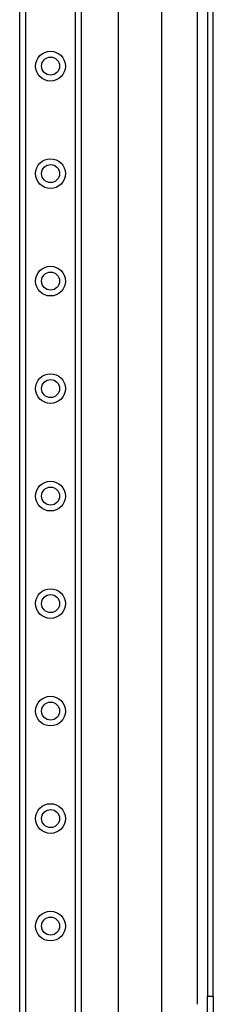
# Model space of a CAD drawing. Header units: inches. Extents: x 2 to 104, y 2 to 68.
# Tile 47 of 98: x 28.19 to 30.43, y 28.1 to 39.54. Entities that reach past the tile are written whole.
import ezdxf

# ---------------------------------------------------------------- set-up
doc = ezdxf.new("R2010")
doc.units = ezdxf.units.IN
doc.header["$LTSCALE"] = 6.250991
doc.header["$MEASUREMENT"] = 0
doc.layers.add('Visible Edges(ANSI)', color=7, linetype='Continuous', lineweight=25)
doc.layers.add('Visible Tangent Edges(ANSI)', color=7, linetype='Continuous', lineweight=25)

msp = doc.modelspace()

# ---------------------------------------------------------------- linework, layer by layer
at = {"layer": 'Visible Edges(ANSI)'}
for p, q in [((28.188, 22.3467), (28.188, 49.4069)), ((28.9012, 49.4069), (28.9012, 22.3467)), ((29.3312, 26.7185), (29.3312, 45.0351)), ((29.8309, 44.0008), (29.8309, 27.7529)), ((30.3632, 43.5655), (30.3632, 28.1881)), ((30.4304, 28.1881), (30.4304, 43.5655)), ((30.3632, 27.7922), (30.3632, 28.1881)), ((30.4304, 28.1881), (30.4304, 27.7922))]:
    msp.add_line(p, q, dxfattribs=at)
for centre in [(28.5446, 38.9995), (28.5446, 37.7504), (28.5446, 36.5014), (28.5446, 35.2523), (28.5446, 34.0032), (28.5446, 32.7541), (28.5446, 31.505), (28.5446, 30.2559), (28.5446, 29.0068)]:
    msp.add_circle(centre, 0.1047, dxfattribs=at)
at = {"layer": 'Visible Tangent Edges(ANSI)'}
for p, q in [((28.2563, 49.4069), (28.2563, 22.3467)), ((28.8329, 22.3467), (28.8329, 49.4069)), ((30.2451, 43.656), (30.2451, 28.0976)), ((30.4304, 28.1881), (30.3632, 28.1881))]:
    msp.add_line(p, q, dxfattribs=at)
for centre in [(28.5446, 38.9995), (28.5446, 37.7504), (28.5446, 36.5014), (28.5446, 35.2523), (28.5446, 34.0032), (28.5446, 32.7541), (28.5446, 31.505), (28.5446, 30.2559), (28.5446, 29.0068)]:
    msp.add_circle(centre, 0.173, dxfattribs=at)

doc.saveas('drawing.dxf')
